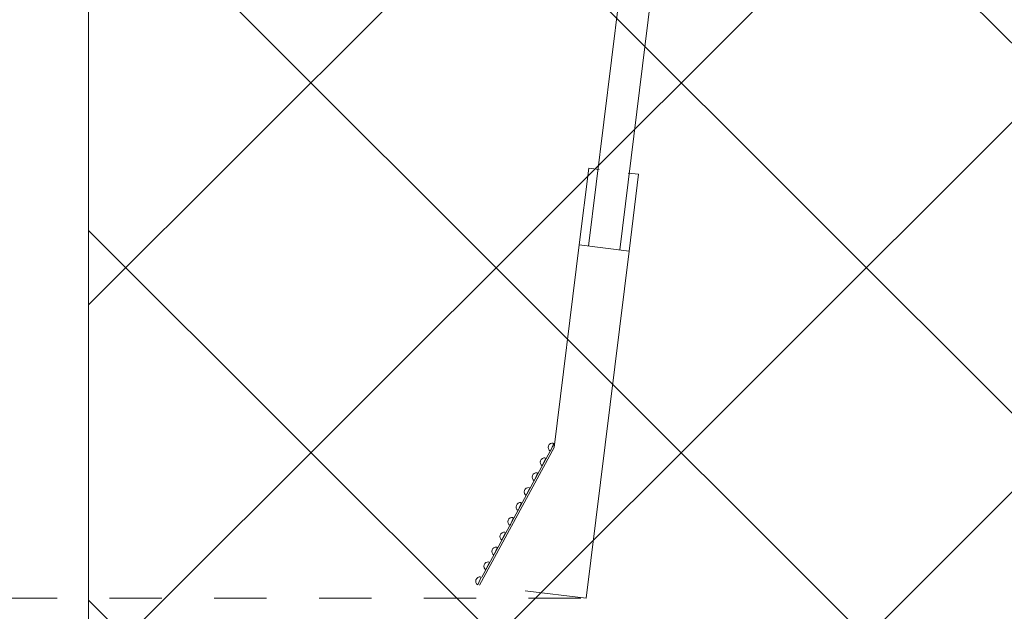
# Model space of a CAD drawing. Header units: millimetres. Extents: x -6861 to -4247, y -337 to 6932.
# Tile 8 of 134: x -6159 to -6103, y 6493 to 6527. Entities that reach past the tile are written whole.
import ezdxf

# ---------------------------------------------------------------- set-up
doc = ezdxf.new("R2010")
doc.units = ezdxf.units.MM
doc.linetypes.add('Dash', pattern=[6, 3, -3])
doc.layers.add('A-ANNO-DIMS', color=7, linetype='Dash', lineweight=9, true_color=0xd2d2d2)
for name, color, linetype, lineweight in [('A-DETL-GENF', 7, 'Continuous', 9), ('E-LITE-EQPM', 7, 'Continuous', 20), ('Imports in Families', 7, 'Continuous', 9)]:
    doc.layers.add(name, color=color, linetype=linetype, lineweight=lineweight)

# ---------------------------------------------------------------- blocks, each defined once
blk = doc.blocks.new('01 TEIDE FRAME 1 GLB - 00 Without frame 3L WHITE-676793-Planta_PDF')
at = {"layer": 'Imports in Families', "color": 254, "true_color": 0xcccccc}
for p, q in [((-3237.493, 6536.496), (-3240.312, 6513.694)), ((-3238.525, 6513.473), (-3235.679, 6536.496))]:
    blk.add_line(p, q, dxfattribs=at)
at = {"layer": 'Imports in Families', "color": 8, "true_color": 0x808080}
for p, q in [((-3240.303, 6518.167), (-3240.847, 6513.76)), ((-3240.303, 6518.167), (-3239.705, 6518.093)), ((-3238.042, 6517.887), (-3237.445, 6517.813)), ((-3237.445, 6517.813), (-3237.989, 6513.407)), ((-3242.285, 6502.135), (-3240.847, 6513.76)), ((-3237.989, 6513.407), (-3240.847, 6513.76)), ((-3237.989, 6513.407), (-3240.45, 6493.498)), ((-3242.285, 6502.135), (-3246.556, 6494.253)), ((-3242.258, 6502.394), (-3246.425, 6494.706)), ((-3242.503, 6501.941), (-3242.301, 6502.391)), ((-3242.261, 6502.322), (-3242.285, 6502.135)), ((-3242.965, 6501.089), (-3242.763, 6501.538)), ((-3243.428, 6500.236), (-3243.225, 6500.685)), ((-3243.89, 6499.383), (-3243.687, 6499.833)), ((-3244.352, 6498.53), (-3244.15, 6498.98)), ((-3244.814, 6497.677), (-3244.612, 6498.127)), ((-3245.276, 6496.825), (-3245.074, 6497.274)), ((-3245.739, 6495.972), (-3245.536, 6496.421)), ((-3246.201, 6495.119), (-3245.999, 6495.569)), ((-3246.663, 6494.266), (-3246.461, 6494.716)), ((-3240.45, 6493.498), (-3243.945, 6493.93))]:
    blk.add_line(p, q, dxfattribs=at)
for centre, start, end in [((-3242.368, 6502.152), 82.9529, 237.2638), ((-3242.368, 6502.152), 82.9529, 84.1371), ((-3242.83, 6501.299), 82.9529, 237.2638), ((-3242.83, 6501.299), 160.1083, 172.2555), ((-3243.292, 6500.447), 82.9529, 237.2638), ((-3243.754, 6499.594), 82.9529, 237.2638), ((-3243.754, 6499.594), 147.2336, 160.1083), ((-3244.216, 6498.741), 82.9529, 237.2638), ((-3244.679, 6497.888), 82.9529, 237.2638), ((-3245.141, 6497.035), 82.9529, 237.2638), ((-3245.603, 6496.183), 82.9529, 237.2638), ((-3246.065, 6495.33), 82.9529, 237.2638), ((-3246.528, 6494.477), 82.9529, 237.2638)]:
    blk.add_arc(centre, 0.251, start, end, dxfattribs=at)
blk = doc.blocks.new('01 TEIDE FRAME 1 GLB - 00 Without frame 3L WHITE-V1-Planta_PDF')
at = {"layer": 'Imports in Families', "color": 254, "true_color": 0xcccccc}
for p, q in [((-3237.493, 6536.496), (-3240.312, 6513.694)), ((-3238.525, 6513.473), (-3235.679, 6536.496))]:
    blk.add_line(p, q, dxfattribs=at)
at = {"layer": 'Imports in Families', "color": 8, "true_color": 0x808080}
for p, q in [((-3240.303, 6518.167), (-3240.847, 6513.76)), ((-3240.303, 6518.167), (-3239.705, 6518.093)), ((-3238.042, 6517.887), (-3237.445, 6517.813)), ((-3237.445, 6517.813), (-3237.989, 6513.407)), ((-3242.285, 6502.135), (-3240.847, 6513.76)), ((-3237.989, 6513.407), (-3240.847, 6513.76)), ((-3237.989, 6513.407), (-3240.45, 6493.498)), ((-3242.285, 6502.135), (-3246.556, 6494.253)), ((-3242.258, 6502.394), (-3246.425, 6494.706)), ((-3242.503, 6501.941), (-3242.301, 6502.391)), ((-3242.261, 6502.327), (-3242.285, 6502.135)), ((-3242.965, 6501.089), (-3242.763, 6501.538)), ((-3243.428, 6500.236), (-3243.225, 6500.685)), ((-3243.89, 6499.383), (-3243.687, 6499.833)), ((-3244.352, 6498.53), (-3244.15, 6498.98)), ((-3244.814, 6497.677), (-3244.612, 6498.127)), ((-3245.276, 6496.825), (-3245.074, 6497.274)), ((-3245.739, 6495.972), (-3245.536, 6496.421)), ((-3246.201, 6495.119), (-3245.999, 6495.569)), ((-3246.663, 6494.266), (-3246.461, 6494.716)), ((-3240.45, 6493.498), (-3243.945, 6493.93))]:
    blk.add_line(p, q, dxfattribs=at)
for centre, start, end in [((-3242.368, 6502.152), 82.9529, 237.2638), ((-3242.368, 6502.152), 82.9529, 84.1371), ((-3242.83, 6501.299), 82.9529, 237.2638), ((-3242.83, 6501.299), 160.1083, 172.2555), ((-3243.292, 6500.447), 82.9529, 237.2638), ((-3243.754, 6499.594), 82.9529, 237.2638), ((-3243.754, 6499.594), 147.2336, 160.1083), ((-3244.216, 6498.741), 82.9529, 237.2638), ((-3244.679, 6497.888), 82.9529, 237.2638), ((-3245.141, 6497.035), 82.9529, 237.2638), ((-3245.603, 6496.183), 82.9529, 237.2638), ((-3246.065, 6495.33), 82.9529, 237.2638), ((-3246.528, 6494.477), 82.9529, 237.2638)]:
    blk.add_arc(centre, 0.251, start, end, dxfattribs=at)

msp = doc.modelspace()

# ---------------------------------------------------------------- hatches: boundary and pattern name
at = {"layer": 'A-DETL-GENF', "true_color": 0xaaaaaa}
h = msp.add_hatch(dxfattribs=at)
h.set_pattern_fill('FP_1', color=253, style=0, pattern_type=2)
h.set_pattern_definition([(45, (-2886.22, 0), (-10.606602, 10.606602), []), (135, (-2886.22, 0), (-10.606602, -10.606602), [])])
h.paths.add_polyline_path([(-6135.18, 6266.896), (-5897.28, 6266.896), (-5897.28, 6892.496), (-6135.18, 6892.496), (-6135.18, 6622.496), (-5940.18, 6622.496), (-5940.18, 6536.496), (-6155.18, 6536.496), (-6155.18, 6491.996), (-6135.18, 6491.996), (-6135.18, 6291.975)])

# ---------------------------------------------------------------- linework, layer by layer
at = {"layer": 'A-ANNO-DIMS', "color": 9, "linetype": 'Continuous', "true_color": 0xc8c8c8}
msp.add_line((-6155.18, 6536.496), (-6155.18, 6491.996), dxfattribs=at)
at = {"layer": 'A-ANNO-DIMS'}
msp.add_line((-6126.979, 6493.508), (-6216.979, 6493.508), dxfattribs=at)

# ---------------------------------------------------------------- block references
at = {"layer": 'E-LITE-EQPM'}
for name in ['01 TEIDE FRAME 1 GLB - 00 Without frame 3L WHITE-676793-Planta_PDF', '01 TEIDE FRAME 1 GLB - 00 Without frame 3L WHITE-V1-Planta_PDF']:
    msp.add_blockref(name, (-2886.221, 0), dxfattribs=at)

doc.saveas('drawing.dxf')
